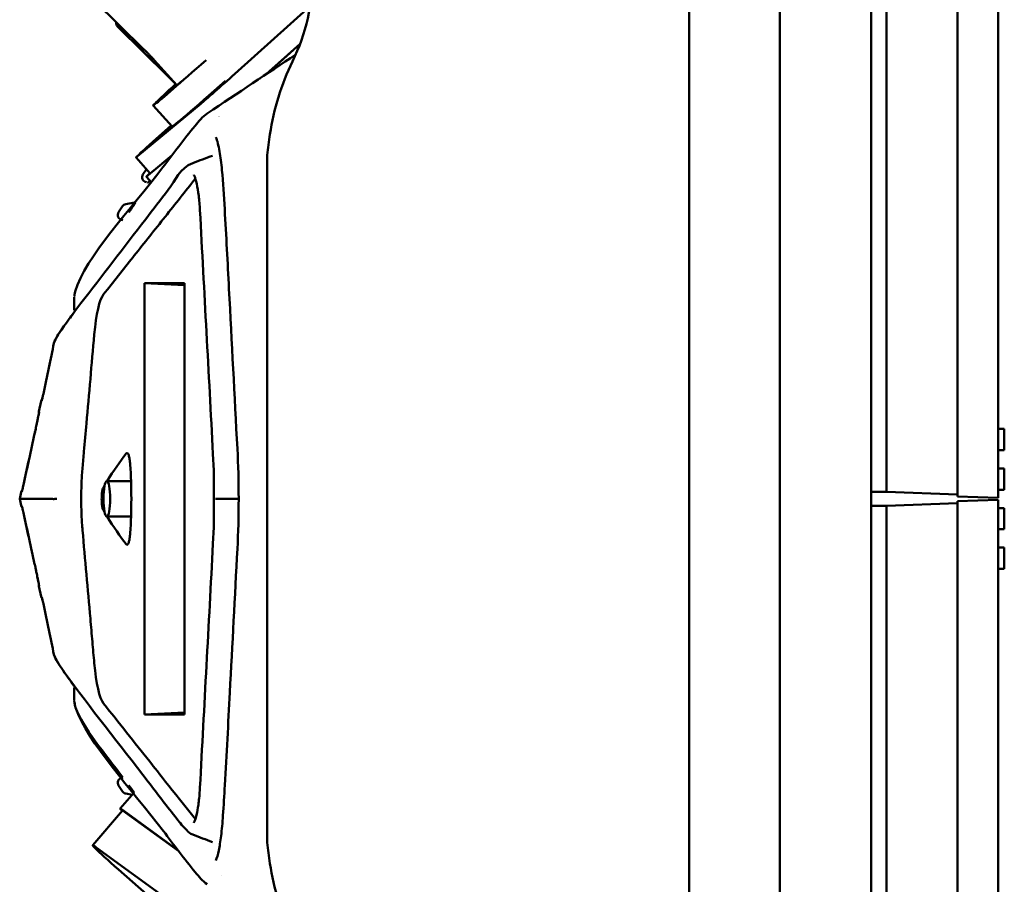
# Model space of a CAD drawing. Header units: millimetres. Extents: x 0 to 6049, y -120 to 1682.
# Tile 15 of 256: x 658 to 755, y 426 to 511. Entities that reach past the tile are written whole.
import ezdxf

# ---------------------------------------------------------------- set-up
doc = ezdxf.new("R2010")
doc.units = ezdxf.units.MM
doc.header["$LTSCALE"] = 2
doc.layers.add('Sichtbar (ISO)', color=7, linetype='Continuous', lineweight=50)

msp = doc.modelspace()

# ---------------------------------------------------------------- linework, layer by layer
at = {"layer": 'Sichtbar (ISO)'}
for p, q in [((754.319, 713.835), (754.319, 464.035)), ((750.319, 464.175), (750.319, 712.248)), ((743.319, 464.62), (743.319, 705.248)), ((741.819, 685.935), (741.819, 214.375)), ((732.819, 346.435), (732.819, 581.435)), ((723.878, 383.551), (723.878, 544.32)), ((670.185, 508.212), (665.309, 513.006)), ((679.142, 505.813), (686.551, 512.477)), ((672.521, 505.591), (667.645, 510.385)), ((682.224, 505.76), (685.563, 508.764)), ((685.558, 508.75), (682.262, 505.785)), ((673.439, 504.681), (671.194, 507.161)), ((681.633, 505.229), (681.633, 505.229)), ((681.67, 505.253), (681.669, 505.253)), ((669.566, 497.691), (675.785, 502.856)), ((672.969, 500.608), (671.106, 502.698)), ((672.867, 500.722), (671.109, 499.141)), ((677.276, 499.55), (677.276, 499.55)), ((677.339, 499.485), (677.339, 499.485)), ((669.404, 497.566), (670.801, 495.998)), ((672.913, 497.718), (670.613, 495.808)), ((670.963, 496.123), (672.963, 497.784)), ((682.319, 430.084), (682.319, 497.787)), ((670.088, 495.887), (670.429, 496.415)), ((670.922, 495.111), (670.428, 495.666)), ((667.686, 492.169), (668.063, 492.753)), ((669.256, 493.125), (668.396, 492.974)), ((668.113, 491.389), (668.019, 491.405)), ((670.233, 485.171), (674.186, 484.97)), ((670.233, 485.171), (670.233, 442.7)), ((674.186, 485.171), (670.233, 485.171)), ((674.186, 442.7), (674.186, 485.171)), ((663.399, 484.059), (663.399, 484.059)), ((663.319, 482.532), (663.319, 483.788)), ((659.837, 472.546), (660.057, 473.546)), ((754.319, 470.842), (754.919, 470.842)), ((754.919, 468.742), (754.919, 470.842)), ((754.319, 468.742), (754.919, 468.742)), ((754.319, 466.935), (754.919, 466.935)), ((754.919, 464.835), (754.919, 466.935)), ((668.915, 465.685), (666.531, 465.685)), ((657.949, 463.935), (658.09, 464.579)), ((741.819, 464.62), (743.319, 464.62)), ((750.319, 464.375), (743.319, 464.62)), ((754.319, 464.835), (754.919, 464.835)), ((657.949, 463.935), (658.09, 463.292)), ((750.319, 464.175), (754.319, 464.035)), ((754.319, 463.835), (750.319, 463.696)), ((750.319, 214.175), (750.319, 463.696)), ((754.319, 463.835), (754.319, 214.035)), ((741.819, 463.251), (743.319, 463.251)), ((741.819, 463.251), (741.819, 214.62)), ((750.319, 463.496), (743.319, 463.251)), ((743.319, 214.62), (743.319, 463.251)), ((754.319, 463.035), (754.919, 463.035)), ((754.919, 460.935), (754.919, 463.035)), ((668.915, 462.185), (666.531, 462.185)), ((754.319, 460.935), (754.919, 460.935)), ((754.319, 459.129), (754.919, 459.129)), ((754.919, 457.029), (754.919, 459.129)), ((754.319, 457.029), (754.919, 457.029)), ((659.837, 455.325), (660.057, 454.324)), ((663.319, 445.339), (663.319, 444.083)), ((674.186, 442.901), (670.233, 442.7)), ((670.233, 442.7), (674.186, 442.7)), ((741.819, 438.321), (741.819, 438.321)), ((668.113, 436.482), (668.019, 436.466)), ((667.686, 435.702), (668.063, 435.118)), ((669.216, 435.013), (667.851, 433.421)), ((669.022, 434.787), (668.396, 434.897)), ((668.079, 433.225), (665.152, 429.81)), ((673.569, 429.297), (668.206, 433.205)), ((673.624, 429.225), (668.416, 433.021)), ((665.489, 429.606), (672.796, 424.28)), ((677.276, 428.321), (677.276, 428.321)), ((667.68, 427.431), (670.441, 425.004)), ((677.814, 426.829), (677.814, 426.828))]:
    msp.add_line(p, q, dxfattribs=at)
for centre, radius, start, end in [((666.819, 515.74), 20, 334.15806, 0), ((707.319, 496.125), 25, 154.15807, 171.4509), ((751.819, 489.435), 70, 171.45092, 173.14776), ((670.508, 495.616), 0.5, 147.13434, 260), ((668.483, 492.481), 0.5, 100, 147.13434), ((668.106, 491.898), 0.5, 147.13434, 260), ((661.809, 479.167), 0.5, 167.59572, 168.72742), ((660.545, 473.44), 0.5, 139.85165, 167.63007), ((660.326, 472.439), 0.5, 167.6544, 190.86714), ((658.578, 464.472), 0.5, 139.04651, 167.63007), ((658.578, 463.399), 0.5, 192.36993, 220.95392), ((660.326, 455.432), 0.5, 169.13278, 192.34561), ((660.545, 454.431), 0.5, 192.36993, 220.14779), ((661.809, 448.703), 0.5, 191.28102, 192.46854), ((668.106, 435.973), 0.5, 100, 212.86566), ((668.483, 435.389), 0.5, 212.86566, 260), ((751.819, 438.435), 70, 186.85224, 188.54908), ((707.319, 431.746), 25, 188.54909, 205.84193)]:
    msp.add_arc(centre, radius, start, end, dxfattribs=at)
for centre, major_axis, ratio, start_param, end_param in [((679.914, 510.549), (-8.809, -7.852), 0.012497, 5.546446, 7.42004), ((678.235, 505.06), (-2.613, -2.329), 0.012497, 0.343349, 1.914145), ((679.914, 510.549), (-7.801, -6.953), 0.012497, 5.702938, 6.97397), ((681.777, 508.459), (-8.809, -7.852), 0.012497, 0, 1.145426), ((679.633, 503.492), (-2.613, -2.329), 0.012497, 0.649899, 0.649904), ((679.533, 503.41), (3.022, 2.689), 0.013385, 3.995113, 3.995117), ((672.016, 499.895), (-2.277, -2.029), 0.012497, 4.313274, 8.253096), ((672.016, 499.895), (-2.613, -2.329), 0.012497, 5.055738, 6.626534), ((673.414, 498.327), (-2.613, -2.329), 0.012497, 0, 0.343349), ((666.587, 476.586), (0.061, -7.698), 0.185325, 3.367544, 4.234251), ((661.809, 479.169), (-0.49, 0.098), 0.529745, 0.000479, 0.001578), ((661.808, 479.167), (-0.49, 0.098), 0.529739, 0.000361, 0.0015), ((660.768, 474.177), (-0.489, 0.106), 0.528295, 0.000067, 0.013199), ((659.911, 470.25), (-0.488, 0.107), 0.527963, 6.283159, 6.295224), ((673.16, 358.86), (-1.969, -113.676), 0.214811, 3.415578, 3.494273), ((658.804, 465.206), (-0.488, 0.107), 0.528292, 6.283095, 6.292471), ((673.16, 358.86), (-1.969, -113.676), 0.214811, 3.50517, 3.511462), ((680.015, 463.935), (-0.5, 0), 0.000869, 6.283092, 6.283185), ((658.804, 462.665), (-0.488, -0.107), 0.528225, 6.273789, 6.283186), ((673.16, 569.009), (1.969, -113.674), 0.214812, 5.913313, 5.919605), ((673.16, 569.009), (1.969, -113.674), 0.214812, 5.930502, 6.009198), ((659.911, 457.621), (-0.488, -0.107), 0.52818, 6.271071, 6.2831), ((661.809, 448.703), (-0.49, -0.098), 0.52974, 6.281668, 6.282803), ((661.809, 448.703), (-0.49, -0.098), 0.529744, 6.281647, 6.282723), ((666.587, 451.285), (-0.061, -7.698), 0.185325, 5.190535, 6.057233), ((672.255, 429.646), (-4.404, 3.775), 0.031426, 5.904793, 6.606222), ((672.255, 429.646), (-4.176, 3.579), 0.031426, 5.904793, 6.283185), ((669.328, 426.231), (-4.176, 3.579), 0.031426, 5.904793, 7.475589)]:
    msp.add_ellipse(centre, major_axis=major_axis, ratio=ratio, start_param=start_param, end_param=end_param, dxfattribs=at)
msp.add_ellipse((666.531, 463.935), major_axis=(0, 1.75), ratio=0.187125, dxfattribs=at)
for points, knots in [([(667.436, 510.915), (667.435, 510.903), (667.435, 510.89), (667.436, 510.836), (667.44, 510.787), (667.464, 510.679), (667.484, 510.618), (667.549, 510.496), (667.593, 510.436), (667.645, 510.385)], [3.12469307, 3.12469307, 3.12469307, 3.12469307, 3.12592577, 3.12592577, 3.12982795, 3.12982795, 3.13373013, 3.13373013, 3.13763231, 3.13763231, 3.13763231, 3.13763231]), ([(671.194, 507.161), (671.129, 507.233), (671.063, 507.305), (670.931, 507.447), (670.864, 507.518), (670.731, 507.66), (670.663, 507.73), (670.528, 507.869), (670.46, 507.938), (670.323, 508.076), (670.254, 508.144), (670.185, 508.212)], [3.1464733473, 3.1464733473, 3.1464733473, 3.1464733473, 3.1466193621, 3.1466193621, 3.1467653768, 3.1467653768, 3.1469113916, 3.1469113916, 3.1470574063, 3.1470574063, 3.1472034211, 3.1472034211, 3.1472034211, 3.1472034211]), ([(672.521, 505.591), (672.59, 505.523), (672.659, 505.455), (672.796, 505.317), (672.864, 505.248), (673, 505.109), (673.067, 505.039), (673.19, 504.908), (673.247, 504.848), (673.303, 504.788)], [3.1455529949, 3.1455529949, 3.1455529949, 3.1455529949, 3.1456990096, 3.1456990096, 3.1458450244, 3.1458450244, 3.1459910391, 3.1459910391, 3.1461144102, 3.1461144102, 3.1461144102, 3.1461144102]), ([(663.326, 483.869), (663.326, 483.872), (663.325, 483.866), (663.328, 483.884), (663.327, 483.878), (663.335, 483.927), (663.335, 483.926), (663.346, 483.995), (663.347, 484.002), (663.366, 484.123), (663.377, 484.22), (664.357, 487.703), (668.915, 492.486), (673.101, 497.966), (674.139, 499.37), (675.589, 501.128), (675.929, 501.575), (676.424, 501.904)], [0, 0, 0, 0, 6.840348, 6.840348, 9.448812, 9.448812, 10.318347, 10.318347, 10.608381, 10.608381, 10.842976, 10.842976, 16.229853, 16.229853, 18.025365, 18.025365, 18.644485, 18.644485, 18.644485, 18.644485]), ([(679.387, 468.865), (679.111, 474.113), (678.838, 479.364), (678.424, 487.234), (678.288, 489.861), (678.061, 493.777), (677.986, 495.111), (677.807, 496.994), (677.728, 497.62), (677.583, 498.448), (677.526, 498.717), (677.405, 499.19), (677.34, 499.393), (677.276, 499.55)], [0, 0, 0, 0, 1.638407, 1.638407, 2.457817, 2.457817, 2.87209, 2.87209, 3.099009, 3.099009, 3.22494, 3.22494, 3.356402, 3.356402, 3.356402, 3.356402]), ([(661.32, 479.274), (661.357, 479.442), (661.554, 479.847), (662.388, 481.102), (663.193, 482.171), (666.019, 485.875), (668.194, 488.675), (671.098, 492.438), (671.839, 493.404), (673.319, 495.329), (673.671, 496.51), (674.997, 497.01)], [0, 0, 0, 0, 0.695656, 0.695656, 2.074333, 2.074333, 5.650455, 5.650455, 6.876321, 6.876321, 8.102574, 8.102574, 8.102574, 8.102574]), ([(670.785, 496.016), (670.681, 495.919), (670.598, 495.841), (670.538, 495.783), (670.454, 495.701), (670.417, 495.661), (670.43, 495.666), (670.444, 495.671), (670.508, 495.721), (670.613, 495.808)], [0.4596969, 0.4596969, 0.4596969, 0.4596969, 0.6004501, 0.6004501, 0.6004501, 0.8000633, 0.8000633, 0.8000633, 1, 1, 1, 1]), ([(675.702, 492.375), (675.676, 492.875), (675.633, 493.355), (675.528, 494.232), (675.462, 494.636), (675.318, 495.299), (675.235, 495.563), (675.138, 495.772), (675.112, 495.814), (675.09, 495.844), (675.086, 495.849), (675.086, 495.849)], [0, 0, 0, 0, 0.1560542, 0.1560542, 0.3175682, 0.3175682, 0.4809551, 0.4809551, 0.5479203, 0.5479203, 0.5798489, 0.5798489, 0.5798489, 0.5798489]), ([(675.253, 495.485), (674.257, 494.23), (673.264, 492.977), (672.272, 491.727), (671.257, 490.449), (670.244, 489.173), (669.234, 487.899), (669.188, 487.841), (669.142, 487.783), (669.096, 487.725), (668.131, 486.51), (667.169, 485.297), (666.208, 484.085)], [0.0075051, 0.0075051, 0.0075051, 0.0075051, 0.3333333, 0.3333333, 0.3333333, 0.6666667, 0.6666667, 0.6666667, 0.6818087, 0.6818087, 0.6818087, 1, 1, 1, 1]), ([(670.619, 495.103), (670.509, 495.1), (670.538, 495.104), (670.534, 495.104), (670.534, 495.104), (670.534, 495.104)], [-9.103196, -9.103196, -9.103196, -9.103196, -4.79833, -4.79833, -0.000001, -0.000001, -0.000001, -0.000001]), ([(670.765, 495.288), (670.761, 495.283), (670.758, 495.279), (670.677, 495.167), (670.646, 495.129), (670.624, 495.106), (670.621, 495.103), (670.619, 495.103)], [-0.1283784, -0.1283784, -0.1283784, -0.1283784, -0.1251461, -0.1251461, -0.0451039, -0.0451039, -0.000001, -0.000001, -0.000001, -0.000001]), ([(668.396, 492.974), (668.396, 492.974), (668.396, 492.974), (668.396, 492.974), (668.396, 492.974), (668.396, 492.974), (668.396, 492.974), (668.396, 492.974), (668.396, 492.974), (668.396, 492.974)], [0, 0, 0, 0, 0.0285714, 0.0571429, 0.0857143, 0.1142857, 0.1428571, 0.1714286, 0.1977518, 0.1977518, 0.1977518, 0.1977518]), ([(668.705, 492.152), (668.803, 492.3), (668.901, 492.447), (668.998, 492.595), (669.096, 492.742), (669.193, 492.889), (669.291, 493.036)], [0.0000002, 0.0000002, 0.0000002, 0.0000002, 0.5, 0.5, 0.5, 0.9999999, 0.9999999, 0.9999999, 0.9999999]), ([(669.256, 493.125), (669.256, 493.125), (669.257, 493.125), (669.262, 493.125), (669.242, 493.126), (669.347, 493.125)], [-2.904206, -2.904206, -2.904206, -2.904206, -1.944687, -1.944687, -0.000001, -0.000001, -0.000001, -0.000001]), ([(669.291, 493.036), (669.301, 493.051), (669.31, 493.064), (669.325, 493.088), (669.331, 493.097), (669.345, 493.119), (669.348, 493.125), (669.347, 493.125)], [0.00000135, 0.00000135, 0.00000135, 0.00000135, 0.00740049, 0.00740049, 0.01501492, 0.01501492, 0.03054287, 0.03054287, 0.03054287, 0.03054287]), ([(668.019, 491.405), (668.019, 491.405), (668.019, 491.405), (668.019, 491.405), (668.019, 491.405), (668.019, 491.405), (668.019, 491.405), (668.019, 491.405), (668.019, 491.405), (668.019, 491.405), (668.019, 491.405)], [0.8024705, 0.8024705, 0.8024705, 0.8024705, 0.8055556, 0.8333333, 0.8611111, 0.8888889, 0.9166667, 0.9444444, 0.9722222, 1, 1, 1, 1]), ([(668.037, 491.405), (668.036, 491.405), (668.035, 491.405), (668.034, 491.405), (668.034, 491.405)], [0.18481237, 0.18481237, 0.18481237, 0.18481237, 0.19444444, 0.22142352, 0.22142352, 0.22142352, 0.22142352]), ([(663.326, 483.869), (663.326, 483.872), (663.325, 483.866), (663.328, 483.884), (663.327, 483.878), (663.335, 483.928), (663.336, 483.926), (663.346, 483.993), (663.347, 484.002), (663.359, 484.079), (663.362, 484.1), (663.366, 484.122)], [0, 0, 0, 0, 7.102813, 7.102813, 9.678236, 9.678236, 10.536754, 10.536754, 10.823081, 10.823081, 10.898588, 10.898588, 10.898588, 10.898588]), ([(663.319, 483.788), (663.319, 483.788), (663.319, 483.788), (663.319, 483.788), (663.319, 483.788), (663.319, 483.788), (663.319, 483.788), (663.319, 483.788), (663.319, 483.788), (663.319, 483.788), (663.319, 483.788), (663.319, 483.788), (663.319, 483.788), (663.319, 483.788), (663.319, 483.788), (663.319, 483.788), (663.319, 483.788), (663.319, 483.788), (663.319, 483.788), (663.319, 483.788), (663.319, 483.788), (663.319, 483.788)], [0.9423154, 0.9423154, 0.9423154, 0.9423154, 0.94915254, 0.94915254, 0.94915254, 0.95762712, 0.95762712, 0.95762712, 0.96610169, 0.96610169, 0.96610169, 0.97457627, 0.97457627, 0.97457627, 0.98305085, 0.98305085, 0.98305085, 0.99152542, 0.99152542, 0.99152542, 1, 1, 1, 1]), ([(665.292, 480.118), (665.163, 478.652), (665.035, 477.191), (664.906, 475.733), (664.777, 474.275), (664.649, 472.822), (664.521, 471.372), (664.439, 470.441), (664.357, 469.512), (664.275, 468.585), (664.229, 468.068), (664.183, 467.551), (664.137, 467.035)], [0, 0, 0, 0, 0.333333, 0.333333, 0.333333, 0.666667, 0.666667, 0.666667, 0.880682, 0.880682, 0.880682, 1, 1, 1, 1]), ([(661.318, 479.264), (661.162, 478.478), (660.833, 476.865), (660.469, 475.16), (660.279, 474.279)], [0.0000005, 0.0000005, 0.0000005, 0.0000005, 0.5, 1, 1, 1, 1]), ([(660.124, 473.605), (660.124, 473.605), (660.124, 473.606), (660.128, 473.62), (660.134, 473.642), (660.156, 473.733), (660.178, 473.823), (660.227, 474.044), (660.252, 474.154), (660.279, 474.282)], [0.0821982, 0.0821982, 0.0821982, 0.0821982, 0.0938009, 0.0938009, 0.1322461, 0.1322461, 0.2007094, 0.2007094, 0.2471565, 0.2471565, 0.2471565, 0.2471565]), ([(659.479, 470.614), (659.482, 470.632), (659.486, 470.649), (659.511, 470.765), (659.533, 470.869), (659.574, 471.062), (659.593, 471.155), (659.632, 471.342), (659.652, 471.437), (659.693, 471.637), (659.714, 471.739), (659.758, 471.956), (659.779, 472.062), (659.812, 472.227), (659.824, 472.292), (659.835, 472.345)], [0.0286921, 0.0286921, 0.0286921, 0.0286921, 0.0342249, 0.0342249, 0.0650499, 0.0650499, 0.0940736, 0.0940736, 0.1276915, 0.1276915, 0.1714164, 0.1714164, 0.2322524, 0.2322524, 0.2857787, 0.2857787, 0.2857787, 0.2857787]), ([(659.655, 471.455), (659.661, 471.481), (659.666, 471.507), (659.694, 471.643), (659.715, 471.743), (659.758, 471.959), (659.78, 472.065), (659.822, 472.279), (659.84, 472.371), (659.856, 472.458), (659.86, 472.479), (659.862, 472.494), (659.863, 472.497), (659.863, 472.497)], [0.1189457, 0.1189457, 0.1189457, 0.1189457, 0.1286861, 0.1286861, 0.1718025, 0.1718025, 0.2332237, 0.2332237, 0.320055, 0.320055, 0.3600824, 0.3600824, 0.3762146, 0.3762146, 0.3762146, 0.3762146]), ([(659.861, 472.486), (659.861, 472.487), (659.861, 472.488), (659.862, 472.494), (659.863, 472.497), (659.863, 472.497)], [0.35597254, 0.35597254, 0.35597254, 0.35597254, 0.35917894, 0.35917894, 0.37627505, 0.37627505, 0.37627505, 0.37627505]), ([(659.423, 470.357), (659.444, 470.453), (659.467, 470.561), (659.512, 470.77), (659.534, 470.872), (659.574, 471.063), (659.593, 471.155), (659.618, 471.274), (659.624, 471.304), (659.631, 471.335)], [0, 0, 0, 0, 0.034787, 0.034787, 0.0651933, 0.0651933, 0.0941228, 0.0941228, 0.104598, 0.104598, 0.104598, 0.104598]), ([(658.315, 465.311), (658.5, 466.149), (658.868, 467.829), (659.237, 469.512), (659.422, 470.354)], [0, 0, 0, 0, 0.5, 0.9999983, 0.9999983, 0.9999983, 0.9999983]), ([(668.834, 467.31), (668.821, 467.507), (668.8, 467.687), (668.747, 468), (668.716, 468.131), (668.646, 468.332), (668.607, 468.402), (668.528, 468.466), (668.487, 468.46), (668.448, 468.41)], [-0.2548369, -0.2548369, -0.2548369, -0.2548369, -0.1918417, -0.1918417, -0.1285532, -0.1285532, -0.064373, -0.064373, -0.000001, -0.000001, -0.000001, -0.000001]), ([(664.137, 467.035), (664.095, 466.56), (664.063, 466.063), (664.018, 465.021), (664.007, 464.479), (664.007, 463.391), (664.018, 462.85), (664.063, 461.808), (664.095, 461.31), (664.137, 460.836)], [-0.641581, -0.641581, -0.641581, -0.641581, -0.4839862, -0.4839862, -0.3207778, -0.3207778, -0.1575801, -0.1575801, -0.000001, -0.000001, -0.000001, -0.000001]), ([(668.834, 460.561), (668.907, 461.641), (668.944, 462.788), (668.944, 465.083), (668.907, 466.23), (668.834, 467.31)], [-0.6886831, -0.6886831, -0.6886831, -0.6886831, -0.3443421, -0.3443421, -0.000001, -0.000001, -0.000001, -0.000001]), ([(658.159, 464.628), (658.159, 464.628), (658.159, 464.628), (658.161, 464.635), (658.165, 464.651), (658.182, 464.719), (658.2, 464.794), (658.236, 464.953), (658.249, 465.011), (658.279, 465.146), (658.297, 465.226), (658.316, 465.313)], [0.0816934, 0.0816934, 0.0816934, 0.0816934, 0.0883625, 0.0883625, 0.1218289, 0.1218289, 0.1881623, 0.1881623, 0.2182502, 0.2182502, 0.2499494, 0.2499494, 0.2499494, 0.2499494]), ([(658.201, 464.8), (658.208, 464.83), (658.216, 464.865), (658.231, 464.934), (658.239, 464.967), (658.247, 465.004)], [0.1646969, 0.1646969, 0.1646969, 0.1646969, 0.18812224, 0.18812224, 0.20657155, 0.20657155, 0.20657155, 0.20657155]), ([(666.168, 465.002), (666.151, 464.971), (666.134, 464.928), (666.104, 464.819), (666.09, 464.754), (666.059, 464.571), (666.044, 464.442), (666.026, 464.185), (666.021, 464.061), (666.021, 463.81), (666.026, 463.686), (666.044, 463.429), (666.059, 463.3), (666.09, 463.116), (666.104, 463.052), (666.134, 462.943), (666.151, 462.9), (666.168, 462.869)], [-0.2822171, -0.2822171, -0.2822171, -0.2822171, -0.252804, -0.252804, -0.2234634, -0.2234634, -0.1787938, -0.1787938, -0.1411078, -0.1411078, -0.103422, -0.103422, -0.0587523, -0.0587523, -0.0294129, -0.0294129, -0.000001, -0.000001, -0.000001, -0.000001]), ([(661.17, 463.927), (660.785, 463.927), (660.401, 463.932), (660.045, 463.936), (659.614, 463.942), (659.226, 463.948), (658.919, 463.949), (658.758, 463.95), (658.62, 463.95), (658.507, 463.95), (658.388, 463.95), (658.297, 463.95), (658.23, 463.948), (658.174, 463.946), (658.135, 463.942), (658.106, 463.935), (658.063, 463.926), (658.042, 463.92), (658.027, 463.916), (657.975, 463.902), (657.976, 463.918), (657.974, 463.931), (657.974, 463.933), (657.974, 463.934), (657.974, 463.935), (657.972, 463.945), (657.966, 463.945), (657.961, 463.942), (657.958, 463.94), (657.956, 463.937), (657.954, 463.935), (657.953, 463.934), (657.952, 463.934), (657.952, 463.933), (657.95, 463.932), (657.951, 463.934), (657.951, 463.935), (657.951, 463.935), (657.951, 463.935), (657.95, 463.935), (657.95, 463.937), (657.949, 463.936), (657.949, 463.935), (657.949, 463.935), (657.949, 463.935), (657.949, 463.935), (657.948, 463.935), (657.949, 463.935), (657.949, 463.935)], [0.0000004, 0.0000004, 0.0000004, 0.0000004, 0.0410213, 0.0410213, 0.0410213, 0.0905985, 0.0905985, 0.0905985, 0.1164785, 0.1164785, 0.1164785, 0.143565, 0.143565, 0.143565, 0.1666667, 0.1666667, 0.1666667, 0.2019328, 0.2019328, 0.2019328, 0.3191801, 0.3191801, 0.3191801, 0.3333333, 0.3333333, 0.3333333, 0.4324756, 0.4324756, 0.4324756, 0.5, 0.5, 0.5, 0.5402899, 0.5402899, 0.5402899, 0.6416903, 0.6416903, 0.6416903, 0.6666667, 0.6666667, 0.6666667, 0.8289595, 0.8289595, 0.8289595, 0.8333333, 0.8333333, 0.8333333, 1, 1, 1, 1]), ([(661.609, 463.935), (661.54, 463.931), (661.472, 463.928), (661.412, 463.925), (661.351, 463.921), (661.298, 463.917), (661.256, 463.918), (661.214, 463.919), (661.185, 463.926), (661.17, 463.927)], [0, 0, 0, 0, 0.333333, 0.333333, 0.333333, 0.666667, 0.666667, 0.666667, 1, 1, 1, 1]), ([(677.619, 463.935), (677.555, 463.935), (677.494, 463.935), (677.44, 463.935), (677.386, 463.935), (677.339, 463.935), (677.302, 463.935), (677.265, 463.935), (677.239, 463.935), (677.226, 463.935)], [0, 0, 0, 0, 0.333333, 0.333333, 0.333333, 0.666667, 0.666667, 0.666667, 1, 1, 1, 1]), ([(679.515, 463.935), (679.227, 463.935), (678.938, 463.935), (678.306, 463.935), (677.963, 463.935), (677.619, 463.935)], [0.0167595, 0.0167595, 0.0167595, 0.0167595, 0.1049643, 0.1049643, 0.2099252, 0.2099252, 0.2099252, 0.2099252]), ([(658.316, 462.558), (658.296, 462.651), (658.277, 462.735), (658.243, 462.887), (658.228, 462.954), (658.197, 463.085), (658.184, 463.141), (658.168, 463.206), (658.164, 463.226), (658.16, 463.24), (658.159, 463.243), (658.159, 463.243)], [0, 0, 0, 0, 0.0336917, 0.0336917, 0.0708065, 0.0708065, 0.1204884, 0.1204884, 0.1537989, 0.1537989, 0.1684541, 0.1684541, 0.1684541, 0.1684541]), ([(658.316, 462.558), (658.295, 462.651), (658.277, 462.735), (658.243, 462.887), (658.227, 462.955), (658.21, 463.032), (658.205, 463.052), (658.201, 463.071)], [0, 0, 0, 0, 0.03382991, 0.03382991, 0.07087094, 0.07087094, 0.08527339, 0.08527339, 0.08527339, 0.08527339]), ([(659.422, 457.517), (659.244, 458.331), (658.881, 459.985), (658.506, 461.694), (658.315, 462.56)], [0.0000009, 0.0000009, 0.0000009, 0.0000009, 0.5, 1, 1, 1, 1]), ([(664.137, 460.836), (664.265, 459.394), (664.393, 457.949), (664.521, 456.499), (664.649, 455.049), (664.777, 453.595), (664.906, 452.138), (664.973, 451.374), (665.041, 450.61), (665.108, 449.844), (665.169, 449.148), (665.231, 448.451), (665.292, 447.753)], [0, 0, 0, 0, 0.3333333, 0.3333333, 0.3333333, 0.6666667, 0.6666667, 0.6666667, 0.8412819, 0.8412819, 0.8412819, 1, 1, 1, 1]), ([(668.448, 459.46), (668.487, 459.411), (668.528, 459.405), (668.607, 459.469), (668.646, 459.539), (668.716, 459.74), (668.747, 459.871), (668.8, 460.184), (668.821, 460.364), (668.834, 460.561)], [-0.2547204, -0.2547204, -0.2547204, -0.2547204, -0.1903778, -0.1903778, -0.1262269, -0.1262269, -0.0629674, -0.0629674, -0.000001, -0.000001, -0.000001, -0.000001]), ([(677.276, 428.321), (677.37, 428.553), (677.468, 428.89), (677.64, 429.71), (677.717, 430.2), (677.858, 431.346), (677.917, 432.032), (678.039, 433.712), (678.098, 434.722), (678.329, 438.759), (678.486, 441.815), (678.893, 449.578), (679.139, 454.293), (679.387, 459.006)], [0, 0, 0, 0, 0.194626, 0.194626, 0.388367, 0.388367, 0.614315, 0.614315, 0.932192, 0.932192, 1.884814, 1.884814, 3.356132, 3.356132, 3.356132, 3.356132]), ([(659.863, 455.373), (659.863, 455.373), (659.863, 455.374), (659.863, 455.376), (659.861, 455.386), (659.852, 455.437), (659.839, 455.503), (659.808, 455.66), (659.792, 455.741), (659.756, 455.923), (659.736, 456.023), (659.695, 456.222), (659.676, 456.317), (659.639, 456.496), (659.622, 456.576), (659.592, 456.723), (659.578, 456.788), (659.541, 456.965), (659.516, 457.081), (659.472, 457.286), (659.452, 457.378), (659.43, 457.48), (659.426, 457.497), (659.423, 457.514)], [0.1036319, 0.1036319, 0.1036319, 0.1036319, 0.106241, 0.106241, 0.1369884, 0.1369884, 0.21515, 0.21515, 0.272419, 0.272419, 0.3232697, 0.3232697, 0.3616823, 0.3616823, 0.3892979, 0.3892979, 0.4100577, 0.4100577, 0.4445172, 0.4445172, 0.4739735, 0.4739735, 0.4800553, 0.4800553, 0.4800553, 0.4800553]), ([(659.472, 457.286), (659.462, 457.333), (659.452, 457.379), (659.436, 457.454), (659.429, 457.485), (659.423, 457.514)], [0.45412009, 0.45412009, 0.45412009, 0.45412009, 0.4692698, 0.4692698, 0.47982925, 0.47982925, 0.47982925, 0.47982925]), ([(659.835, 455.526), (659.824, 455.578), (659.812, 455.643), (659.78, 455.801), (659.761, 455.897), (659.727, 456.064), (659.716, 456.122), (659.703, 456.185)], [0.1940103, 0.1940103, 0.1940103, 0.1940103, 0.2471282, 0.2471282, 0.30342, 0.30342, 0.3301248, 0.3301248, 0.3301248, 0.3301248]), ([(660.279, 453.589), (660.259, 453.683), (660.24, 453.767), (660.206, 453.92), (660.191, 453.987), (660.161, 454.117), (660.148, 454.172), (660.132, 454.235), (660.127, 454.253), (660.124, 454.264), (660.124, 454.266), (660.124, 454.266)], [0, 0, 0, 0, 0.034095, 0.034095, 0.0712312, 0.0712312, 0.1210559, 0.1210559, 0.1540514, 0.1540514, 0.1651961, 0.1651961, 0.1651961, 0.1651961]), ([(660.279, 453.589), (660.259, 453.682), (660.241, 453.766), (660.207, 453.917), (660.192, 453.984), (660.173, 454.065), (660.168, 454.088), (660.163, 454.109)], [0, 0, 0, 0, 0.03379021, 0.03379021, 0.07070516, 0.07070516, 0.08744348, 0.08744348, 0.08744348, 0.08744348]), ([(660.279, 453.592), (660.469, 452.71), (660.834, 451.003), (661.162, 449.39), (661.318, 448.605)], [0, 0, 0, 0, 0.5, 0.9999977, 0.9999977, 0.9999977, 0.9999977]), ([(674.996, 430.86), (674.731, 430.96), (674.56, 431.123), (674.047, 431.628), (673.74, 432.019), (672.482, 433.605), (671.55, 434.846), (667.797, 439.713), (664.794, 443.445), (661.869, 447.523), (661.38, 448.325), (661.321, 448.595)], [0, 0, 0, 0, 0.243028, 0.243028, 0.76036, 0.76036, 2.311912, 2.311912, 6.966693, 6.966693, 8.101879, 8.101879, 8.101879, 8.101879]), ([(663.295, 445.528), (662.845, 446.125), (662.467, 446.674), (661.684, 447.816), (661.37, 448.373), (661.321, 448.594)], [6.394647, 6.394647, 6.394647, 6.394647, 7.206946, 7.206946, 8.100574, 8.100574, 8.100574, 8.100574]), ([(663.319, 444.083), (663.319, 444.083), (663.319, 444.083), (663.319, 444.083), (663.319, 444.083), (663.319, 444.083), (663.319, 444.083), (663.319, 444.083), (663.319, 444.083)], [0, 0, 0, 0, 0.00854701, 0.01709402, 0.02564103, 0.03418803, 0.04273504, 0.0496177, 0.0496177, 0.0496177, 0.0496177]), ([(668.113, 436.482), (666.368, 438.818), (664.149, 441.392), (663.398, 443.552), (663.374, 443.7), (663.338, 443.925), (663.341, 443.91), (663.337, 443.935), (663.331, 443.97), (663.325, 444.004), (663.326, 444), (663.326, 444.002), (663.326, 444.002), (663.326, 444.002)], [4.685349, 4.685349, 4.685349, 4.685349, 7.739646, 7.739646, 7.993682, 7.993682, 8.570011, 8.570011, 10.296227, 10.296227, 15.474878, 15.474878, 18.644721, 18.644721, 18.644721, 18.644721]), ([(676.424, 425.966), (675.941, 426.289), (675.606, 426.723), (674.17, 428.459), (673.138, 429.856), (668.977, 435.302), (664.656, 439.902), (663.396, 443.558), (663.373, 443.702), (663.337, 443.932), (663.341, 443.91), (663.337, 443.934), (663.331, 443.97), (663.325, 444.004), (663.326, 444), (663.326, 444.002), (663.326, 444.002), (663.326, 444.002)], [0, 0, 0, 0, 0.605164, 0.605164, 2.389624, 2.389624, 7.74323, 7.74323, 7.996418, 7.996418, 8.583135, 8.583135, 10.29921, 10.29921, 15.447435, 15.447435, 18.868326, 18.868326, 18.868326, 18.868326]), ([(666.208, 443.786), (667.723, 441.874), (669.239, 439.965), (671.056, 437.675), (673.14, 435.049), (675.253, 432.386)], [-21.036468, -21.036468, -21.036468, -21.036468, -3.518596, -3.518596, -0.037805, -0.037805, -0.037805, -0.037805]), ([(668.019, 436.466), (668.019, 436.466), (668.019, 436.466), (668.019, 436.466), (668.019, 436.466), (668.019, 436.466), (668.019, 436.466), (668.019, 436.466), (668.019, 436.466), (668.019, 436.466), (668.019, 436.466), (668.019, 436.466), (668.019, 436.466), (668.019, 436.466), (668.019, 436.466), (668.019, 436.466), (668.019, 436.466), (668.019, 436.466), (668.019, 436.466), (668.019, 436.466), (668.019, 436.466), (668.019, 436.466), (668.019, 436.466), (668.019, 436.466), (668.019, 436.466), (668.019, 436.466), (668.019, 436.466), (668.019, 436.466), (668.019, 436.466), (668.019, 436.466), (668.019, 436.466), (668.019, 436.466), (668.019, 436.466), (668.019, 436.466), (668.019, 436.466), (668.019, 436.466), (668.019, 436.466), (668.019, 436.466), (668.019, 436.466), (668.019, 436.466)], [0, 0, 0, 0, 0.0204545, 0.0204545, 0.0204545, 0.027027, 0.027027, 0.027027, 0.0480658, 0.0480658, 0.0480658, 0.0540541, 0.0540541, 0.0540541, 0.0758547, 0.0758547, 0.0758547, 0.0810811, 0.0810811, 0.0810811, 0.1036293, 0.1036293, 0.1036293, 0.1081081, 0.1081081, 0.1081081, 0.1313639, 0.1313639, 0.1313639, 0.1351351, 0.1351351, 0.1351351, 0.1591136, 0.1591136, 0.1591136, 0.1621622, 0.1621622, 0.1621622, 0.1813174, 0.1813174, 0.1813174, 0.1813174]), ([(669.192, 434.985), (669.127, 435.082), (669.063, 435.179), (668.998, 435.276), (668.901, 435.423), (668.803, 435.571), (668.705, 435.718)], [0.1695755, 0.1695755, 0.1695755, 0.1695755, 0.5, 0.5, 0.5, 1, 1, 1, 1]), ([(675.086, 432.022), (675.086, 432.022), (675.096, 432.033), (675.135, 432.095), (675.172, 432.167), (675.264, 432.404), (675.321, 432.596), (675.435, 433.099), (675.494, 433.429), (675.602, 434.216), (675.651, 434.695), (675.691, 435.296), (675.697, 435.395), (675.702, 435.495)], [0.0739206, 0.0739206, 0.0739206, 0.0739206, 0.1225117, 0.1225117, 0.2064202, 0.2064202, 0.3236581, 0.3236581, 0.462338, 0.462338, 0.6231811, 0.6231811, 0.6544488, 0.6544488, 0.6544488, 0.6544488])]:
    msp.add_open_spline(points, degree=3, knots=knots, dxfattribs=at)
for points in [[(676.424, 501.904), (679.441, 503.917), (682.401, 505.876), (685.149, 507.702)], [(675.002, 497.012), (675.646, 497.255), (676.29, 497.498), (676.935, 497.741)], [(674.997, 497.01), (674.997, 497.01), (674.997, 497.01), (674.997, 497.01)], [(676.986, 468.358), (676.566, 476.364), (676.123, 484.367), (675.702, 492.375)], [(662.904, 481.778), (663.05, 481.974), (663.2, 482.175), (663.35, 482.374)], [(661.321, 479.278), (661.365, 479.476), (661.641, 479.99), (662.006, 480.525)], [(660.825, 476.845), (660.998, 477.675), (661.162, 478.482), (661.318, 479.266)], [(660.279, 474.28), (660.279, 474.281), (660.279, 474.282), (660.279, 474.282)], [(660.163, 473.762), (660.174, 473.809), (660.187, 473.868), (660.203, 473.938)], [(659.423, 470.357), (659.435, 470.414), (659.448, 470.475), (659.462, 470.538)], [(679.515, 463.935), (679.516, 465.596), (679.471, 467.27), (679.387, 468.865)], [(658.878, 467.871), (658.694, 467.032), (658.506, 466.18), (658.316, 465.315)], [(677.082, 463.937), (677.094, 465.426), (677.061, 466.929), (676.986, 468.358)], [(658.279, 465.148), (658.291, 465.199), (658.303, 465.254), (658.316, 465.313)], [(676.986, 459.512), (677.062, 460.943), (677.094, 462.447), (677.082, 463.937)], [(679.387, 459.006), (679.471, 460.6), (679.516, 462.275), (679.515, 463.935)], [(658.316, 462.556), (658.5, 461.72), (658.684, 460.881), (658.868, 460.041)], [(675.702, 435.495), (676.123, 443.503), (676.566, 451.507), (676.986, 459.512)], [(659.561, 456.868), (659.543, 456.956), (659.524, 457.046), (659.505, 457.134)], [(661.318, 448.606), (661.162, 449.391), (660.997, 450.198), (660.824, 451.028)], [(669.216, 435.013), (669.039, 435.247), (668.863, 435.482), (668.687, 435.716)], [(676.932, 430.13), (676.287, 430.374), (675.642, 430.617), (674.996, 430.86)]]:
    msp.add_open_spline(points, degree=3, dxfattribs=at)

doc.saveas('drawing.dxf')
